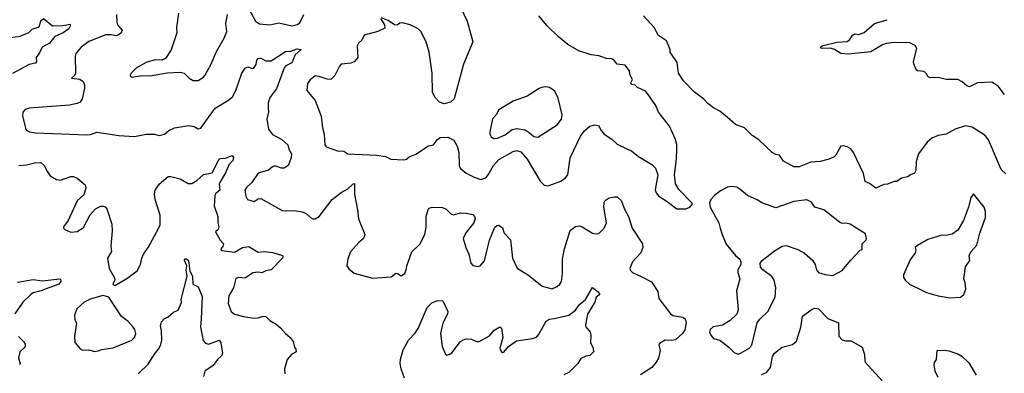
# Model space of a CAD drawing. Extents: x 2220333 to 2384341, y 721037 to 894043.
# Tile 240 of 256: x 2306202 to 2313772, y 873000 to 875715. Entities that reach past the tile are written whole.
import ezdxf

# ---------------------------------------------------------------- set-up
doc = ezdxf.new("R2010")
doc.units = 0

msp = doc.modelspace()

# ---------------------------------------------------------------- linework, layer by layer
at = {"layer": '0CON10XD'}
for points in [[(2307965, 875797.5), (2308014.3, 875705), (2308045, 875684), (2308125, 875675.7), (2308195, 875691.1), (2308295, 875666.9), (2308335, 875677.5), (2308355, 875692), (2308388, 875755)], [(2309591.2, 875811.1), (2309642.9, 875702.9), (2309685.7, 875545), (2309615, 875373.6), (2309542.1, 875107.9), (2309515, 875080.5), (2309465, 875070.1), (2309430.6, 875080.6), (2309397.2, 875117.2), (2309375.6, 875155.6), (2309374.4, 875305), (2309350.6, 875465), (2309328.4, 875545), (2309285.4, 875625), (2309265, 875645.2), (2309205, 875675.5), (2309145, 875692.2), (2309125, 875687.6), (2309105, 875673.6), (2309085, 875674.8), (2309035, 875709.7), (2308985, 875729.4)], [(2305975, 875558.5), (2306205, 875588.6), (2306272.5, 875617.5), (2306298.8, 875641.2), (2306345, 875656.7), (2306353.3, 875665), (2306365, 875707.5), (2306385, 875723.3), (2306455, 875668.8), (2306535, 875670), (2306590, 875680), (2306590, 875665), (2306578.8, 875645), (2306536.7, 875615), (2306473.3, 875585), (2306431.2, 875535), (2306375, 875503.8), (2306355, 875460), (2306330, 875425), (2306331.2, 875395), (2306325, 875381.2), (2306275, 875371.4), (2306147.2, 875302.8)], [(2306945.5, 875755), (2306948, 875695), (2306955, 875676.7), (2306988.8, 875635), (2306983.3, 875615), (2306965, 875598.8), (2306945, 875591.2), (2306905, 875600), (2306865, 875598.6), (2306735, 875547.1), (2306674, 875505), (2306634.2, 875455), (2306627.5, 875435), (2306631.2, 875305), (2306623, 875287), (2306600, 875265), (2306665, 875257.8), (2306691.4, 875241.4), (2306700.8, 875215), (2306700.8, 875189.1), (2306682.1, 875107.9), (2306667.4, 875082.6), (2306645, 875070.3), (2306585, 875060), (2306275, 875036), (2306245, 875024.2), (2306227.1, 875005), (2306223.8, 874975), (2306249.4, 874875), (2306256, 874865), (2306277.5, 874855), (2306325, 874847.3), (2306715, 874831.8), (2306745.5, 874834.5), (2306795, 874852), (2306965, 874825.4), (2307085, 874818.6), (2307175.8, 874835.8), (2307235, 874835.8), (2307275, 874826.7), (2307315, 874836.7), (2307350, 874865), (2307393.3, 874885), (2307502.1, 874902.1), (2307544.3, 874894.3)], [(2307424.4, 875765), (2307408.8, 875655), (2307410, 875615), (2307366.8, 875483.2), (2307324.1, 875415.9), (2307296.1, 875403.9), (2307244.1, 875405.9), (2307174.3, 875385.7), (2307100, 875345), (2307060, 875305), (2307051.7, 875288.3), (2307055, 875280), (2307065, 875274.3), (2307145, 875286.5), (2307205, 875283.8), (2307335, 875308.2), (2307435, 875312.8), (2307466.9, 875305), (2307505, 875265.5), (2307535, 875246.9), (2307575, 875248.8), (2307615, 875273.8), (2307625, 875286.7), (2307671.3, 875368.7), (2307715, 875470), (2307775, 875572.5), (2307793.8, 875625), (2307788, 875685), (2307798.8, 875755)], [(2308977.5, 875725), (2309007.2, 875675), (2309008.8, 875651.2), (2308955, 875624.5), (2308851.9, 875595), (2308832.3, 875557.7), (2308807.5, 875535), (2308797.5, 875515), (2308802.5, 875425), (2308775, 875392.5), (2308747.7, 875382.3), (2308675, 875373.3), (2308661.7, 875358.3), (2308625, 875286.2), (2308595, 875256.2), (2308565, 875257.5), (2308505, 875280), (2308475, 875284.2), (2308435.7, 875254.3), (2308416.2, 875225), (2308410.7, 875170.7), (2308473.8, 875095), (2308519.2, 874975), (2308530.8, 874885), (2308543.9, 874836.1), (2308548, 874755), (2308557.9, 874737.9), (2308645, 874707.5), (2308695, 874705.7), (2308725, 874686), (2308945, 874674.4), (2309015, 874664.2), (2309055, 874643.3), (2309155, 874638.8), (2309175, 874643.3), (2309197.1, 874662.9), (2309248.5, 874681.5), (2309345, 874746), (2309385, 874753.3), (2309414.2, 874795), (2309435, 874811.1), (2309493, 874813), (2309538.9, 874788.9), (2309565.6, 874745), (2309578.9, 874695), (2309580, 874595), (2309588.8, 874575), (2309635, 874535.8), (2309696.5, 874506.5), (2309748.8, 874488.8), (2309785, 874500), (2309805, 874522.9), (2309844.7, 874595), (2309885, 874641.1), (2309995, 874701.9), (2310025, 874711.4), (2310055, 874699.2), (2310104.4, 874645), (2310203.5, 874475), (2310233.9, 874443.9), (2310265, 874440.6), (2310363.3, 874475), (2310398.7, 874501.3), (2310415.5, 874524.5), (2310435.7, 874655), (2310515, 874820.8), (2310545, 874862), (2310585, 874898), (2310625, 874908), (2310651.7, 874901.7), (2310672, 874865), (2310696.8, 874836.8), (2310755, 874797.5), (2310795, 874759.2), (2310875, 874721.1), (2310907, 874707), (2310958.8, 874665), (2311063.6, 874603.6), (2311090, 874575), (2311108.1, 874525), (2311088.3, 874408.3), (2311095.8, 874385.8), (2311115, 874358.8), (2311179.7, 874319.7), (2311255, 874263.8), (2311325, 874264)], [(2311325, 874264), (2311355, 874276.7), (2311372.5, 874295), (2311373.3, 874305), (2311271.2, 874411.2), (2311244.4, 874455), (2311235.7, 874525), (2311250.8, 874645), (2311254, 874725), (2311253.6, 874756.4), (2311243.9, 874793.9), (2311197, 874897), (2311113.3, 875005), (2311093.3, 875055), (2311029.1, 875149.1), (2311014, 875165), (2310953.3, 875195), (2310935, 875212.5), (2310905, 875217.5), (2310900.7, 875229.3), (2310912.5, 875255), (2310892.5, 875295), (2310891.7, 875321.7), (2310857.5, 875365), (2310795, 875373.3), (2310775, 875400), (2310755, 875413.8), (2310715, 875416.2), (2310655, 875436.9), (2310595, 875444.6), (2310500, 875475), (2310416.9, 875525), (2310345, 875584.5), (2310255, 875670), (2310194.3, 875745)], [(2313785, 874531.9), (2313749.4, 874565), (2313651.4, 874791.4), (2313625, 874825.7), (2313525, 874888.6), (2313475, 874900), (2313395, 874874), (2313325, 874837.1), (2313265, 874826.9), (2313215.6, 874804.4), (2313178.8, 874775), (2313113.8, 874685), (2313093.8, 874625), (2313093, 874557), (2313083, 874537), (2313050, 874525), (2313031.7, 874508.3), (2312983, 874497), (2312945, 874472.5), (2312925, 874472.5), (2312875, 874453.3), (2312845, 874450), (2312785, 874422.5), (2312736.1, 874456.1), (2312701.7, 874471.7), (2312690.8, 874535), (2312612.5, 874695), (2312592.7, 874722.7), (2312565, 874738.8), (2312535, 874746.7), (2312516.4, 874743.6), (2312477.5, 874675), (2312460.7, 874659.3), (2312415, 874641.2), (2312356.4, 874626.4), (2312285, 874622), (2312195, 874586), (2312155, 874586), (2312075, 874628.5), (2312044.2, 874674.2), (2312015, 874680.6), (2311987.5, 874695), (2311885, 874793.8), (2311835, 874826.7), (2311775, 874883.8), (2311705, 874911.2), (2311645, 874963.8), (2311585, 875013.3), (2311537.7, 875037.7), (2311492.5, 875072.5), (2311463.3, 875105), (2311389.4, 875159.4), (2311306.2, 875245), (2311267.5, 875305), (2311256.4, 875386.4), (2311203.3, 875465), (2311203.3, 875485), (2311175, 875552.5), (2311113, 875593), (2311081.2, 875655), (2310997.5, 875745)], [(2313775, 875141.2), (2313725, 875203.8), (2313676.4, 875236.4), (2313565, 875230), (2313505, 875200), (2313485, 875206.7), (2313448.8, 875238.8), (2313415, 875256), (2313326.1, 875256.1), (2313265, 875272), (2313205, 875267.5), (2313187, 875277), (2313175, 875300), (2313157, 875317), (2313105, 875322.5), (2313095, 875330), (2313076.2, 875375), (2313074.3, 875395), (2313100, 875495), (2313086.8, 875516.8), (2313045, 875538.6), (2312925, 875540.6), (2312865, 875532.5), (2312835, 875522.9), (2312745, 875467.1), (2312575, 875451.1), (2312514.3, 875454.3), (2312467.5, 875485), (2312435.5, 875495.5), (2312364.3, 875494.3), (2312360, 875505), (2312371.2, 875515), (2312485, 875542.2), (2312565, 875548.8), (2312585, 875562.5), (2312605, 875597.5), (2312625, 875607.5), (2312655, 875602.5), (2312695, 875616.7), (2312774.3, 875685.7), (2312872.5, 875715)], [(2307544.3, 874894.3), (2307575, 874876.2), (2307595, 874881.2), (2307703.9, 875036.1), (2307802.9, 875095), (2307837.1, 875122.9), (2307865, 875171.2), (2307911.1, 875305), (2307935, 875342), (2307955, 875353.8), (2307991.2, 875341.2), (2308005, 875347.5), (2308019.5, 875370.5), (2308024.7, 875405.3), (2308035, 875417.3), (2308055, 875419.2), (2308095, 875398.5), (2308135, 875399.5), (2308245, 875471.5), (2308286.4, 875473.6), (2308335, 875492.5), (2308366.7, 875485), (2308320, 875445), (2308295, 875384.5), (2308249.3, 875360.7), (2308235, 875345.7), (2308175.6, 875185), (2308125, 875118), (2308113.2, 875075), (2308111.4, 875038.6), (2308114.5, 875005), (2308102.5, 874952.5), (2308115.8, 874875), (2308145, 874834), (2308218.8, 874795), (2308263.8, 874755), (2308271.2, 874721.2), (2308290.8, 874685), (2308290, 874655), (2308266.7, 874595), (2308235, 874576.2), (2308215, 874576.2), (2308165, 874594), (2308145, 874586), (2308115, 874560), (2308035, 874537.5), (2307986, 874465), (2307945, 874426), (2307932.5, 874405), (2307940.3, 874360.3), (2307953.3, 874335), (2308005, 874320), (2308035, 874340), (2308055, 874343.3), (2308225, 874246.2), (2308315, 874250), (2308375, 874240), (2308405, 874226.7), (2308437.5, 874195), (2308455, 874186.7), (2308475, 874186.2), (2308505.6, 874204.4), (2308605, 874334), (2308672.7, 874387.3), (2308725, 874416.2), (2308765, 874455.8), (2308777.5, 874457.5), (2308777.5, 874375), (2308800, 874255), (2308806.2, 874185), (2308856.2, 874065), (2308846.7, 874035), (2308810, 874005), (2308746.4, 873933.6), (2308725, 873880), (2308717.5, 873825), (2308732.3, 873802.3), (2308775, 873770), (2308915, 873730), (2309059.3, 873740.7), (2309095, 873767.5), (2309107, 873767), (2309135, 873747.5), (2309162.5, 873765), (2309176.7, 873805), (2309177.5, 873825), (2309217.3, 873932.7), (2309277.9, 873992.1), (2309317.5, 874065), (2309327.9, 874122.1), (2309328, 874205), (2309341.7, 874258.3), (2309351.7, 874268.3), (2309374.2, 874275.8), (2309452.7, 874272.7), (2309480.2, 874260.2), (2309515, 874227.5), (2309535, 874217.5), (2309595, 874231.4), (2309635, 874230), (2309685, 874219.2), (2309700, 874205), (2309704.2, 874185), (2309694.3, 874155), (2309631.1, 874078.9), (2309610.6, 874035), (2309631.5, 873965), (2309655.6, 873915), (2309670.8, 873845), (2309685, 873826.7), (2309725, 873820), (2309742.5, 873825), (2309775, 873864), (2309815, 874022.5), (2309855, 874122.5), (2309870, 874135), (2309886.4, 874136.4), (2309915, 874117.5), (2309927.5, 874075), (2309975.9, 874025.9), (2309991.2, 873885), (2310026.1, 873806.1), (2310113, 873753), (2310218.3, 873668.3), (2310295, 873648.8), (2310335, 873666.2), (2310355, 873683.3), (2310367.1, 873705), (2310375.6, 873765), (2310376.5, 873875), (2310391.8, 873955), (2310435, 874096.7), (2310475, 874126.7), (2310505, 874131.2), (2310525.7, 874125.7), (2310606.1, 874076.1), (2310625, 874070), (2310655, 874074), (2310695, 874114), (2310714.5, 874155), (2310692.5, 874275), (2310695, 874312.5), (2310704.1, 874325.9), (2310735, 874346.7), (2310775, 874353.8), (2310795, 874353.8), (2310827.6, 874327.6), (2310854.2, 874255), (2310882.9, 874205), (2310910, 874115), (2310991.4, 873995), (2310992.9, 873965), (2310978.6, 873925), (2310914.6, 873855.4), (2310894, 873805), (2310898.8, 873788.8), (2310913.4, 873773.4), (2310985, 873739.5), (2311061.1, 873701.1), (2311107.6, 873627.6), (2311116.2, 873575), (2311205, 873457.5), (2311223, 873443), (2311301.7, 873431.7), (2311317.5, 873417.5), (2311327.2, 873387.2), (2311316.5, 873333.5), (2311299.1, 873305), (2311245, 873256.4), (2311215, 873251.1), (2311165, 873254), (2311120.7, 873229.3), (2311116.7, 873215), (2311126, 873175), (2311113.1, 873115), (2311096.9, 873085), (2311062.5, 873045), (2310975, 872989.2)], [(2309845, 874804), (2309875, 874804.3), (2309935, 874831.1), (2309989.3, 874870.7), (2310025, 874878.8), (2310088.6, 874868.6), (2310120, 874850), (2310155, 874818.1), (2310185, 874812.5), (2310333.4, 874906.6), (2310367.9, 874952.1), (2310372.9, 874985), (2310342.3, 875112.3), (2310316.2, 875165), (2310275, 875193.8), (2310245, 875198.8), (2310215, 875193.8), (2310195, 875186.2), (2310105, 875126.7), (2309995, 875088.8), (2309886.1, 875023.9), (2309866.7, 874985), (2309836.1, 874953.9), (2309816.2, 874855), (2309816.7, 874835), (2309826.7, 874815), (2309845, 874804)], [(2306195, 874595.6), (2306255, 874599.4), (2306317, 874617), (2306365, 874617.5), (2306391.2, 874595), (2306415, 874546.7), (2306437.3, 874517.3), (2306485, 874488.8), (2306516.1, 874483.9), (2306595, 874510), (2306615, 874510), (2306645, 874498.8), (2306705.9, 874445.9), (2306711.2, 874425), (2306695, 874370), (2306643.6, 874323.6), (2306576.1, 874173.9), (2306540, 874125), (2306540, 874115), (2306550, 874105), (2306595, 874082.5), (2306645, 874088.8), (2306691.7, 874118.3), (2306743, 874217), (2306785, 874263.8), (2306825, 874284), (2306844.1, 874284.1), (2306859.2, 874279.2), (2306872.7, 874262.7), (2306910, 874145), (2306912.5, 874095), (2306902.5, 873975), (2306908, 873935), (2306876.7, 873885), (2306890, 873805), (2306931.7, 873731.7), (2306932.5, 873715), (2306917.5, 873685), (2306933.6, 873673.6), (2307025, 873728.8), (2307105, 873786.7), (2307130.8, 873835), (2307140.6, 873885), (2307154.4, 873915), (2307188.9, 873965), (2307268.5, 874111.5), (2307281.1, 874138.9), (2307282.9, 874215), (2307244.4, 874335), (2307239.4, 874375), (2307245, 874406.2), (2307275, 874452.5), (2307345, 874511.2), (2307365, 874511.2), (2307435, 874491.9), (2307496.6, 874456.6), (2307525, 874457.5), (2307565, 874481.2), (2307615, 874526), (2307681.8, 874538.2), (2307735, 874644.2), (2307745, 874650), (2307785, 874651.2), (2307835, 874672.5), (2307846.1, 874656.1), (2307840, 874635), (2307809.3, 874600.7), (2307788.1, 874545), (2307740, 874465), (2307736, 874455), (2307740, 874405), (2307709.9, 874380.1), (2307702.2, 874365), (2307696.2, 874285), (2307725.9, 874205), (2307726, 874155), (2307732.7, 874125), (2307727.9, 874105), (2307707.5, 874085), (2307743.1, 874023.1), (2307768.5, 873995), (2307765.3, 873974.7), (2307748.8, 873955), (2307755, 873942.9), (2307855, 873930.4), (2307915, 873965.7), (2307965, 873972.9), (2308035, 873928.9), (2308085, 873934.5), (2308148, 873928), (2308223.8, 873905), (2308228, 873895), (2308224, 873885), (2308135, 873794.4), (2308095, 873786.7), (2308065, 873770.5), (2308035.8, 873775.8), (2307995, 873771.1), (2307935, 873731.1), (2307885, 873735.3), (2307865, 873727.8), (2307847.1, 873655), (2307810, 873595), (2307805.8, 873535.8), (2307828, 873475), (2307854.6, 873454.6), (2307922.5, 873435), (2308005, 873424.4), (2308035.5, 873424.5), (2308075, 873439.2), (2308095, 873436), (2308126.2, 873405), (2308175, 873376), (2308208.1, 873348.1), (2308246.4, 873306.4), (2308282, 873275), (2308304, 873245), (2308315, 873200), (2308326.2, 873185), (2308326.7, 873165), (2308295, 873148), (2308258.6, 873105), (2308238, 873035), (2308241.2, 872995)], [(2311725, 873146.2), (2311745, 873154), (2311809.1, 873190.9), (2311831.5, 873215), (2311873.3, 873386.7), (2311893.7, 873416.4), (2311955, 873474.2), (2312010.8, 873585), (2312016.1, 873655), (2312002.7, 873715), (2311985, 873743.1), (2311915.7, 873795), (2311898.6, 873815), (2311894.2, 873845), (2311910, 873865), (2312005, 873939.4), (2312065, 873975.6), (2312095, 873980.9), (2312185, 873950.6), (2312235, 873921.8), (2312297.9, 873867.9), (2312317.1, 873835), (2312328.1, 873795), (2312344.5, 873774.5), (2312395, 873757.5), (2312455, 873752), (2312525, 873788.8), (2312591.7, 873868.3), (2312663.6, 873946.4), (2312680, 873950), (2312678.8, 873995), (2312710, 874025), (2312713.3, 874035), (2312705, 874070), (2312586.7, 874145), (2312555, 874153.3), (2312525, 874150), (2312505, 874159.2), (2312385, 874254.4), (2312315.6, 874275.6), (2312290, 874315), (2312255, 874332.5), (2312155, 874320), (2312015, 874270.6), (2311909.3, 874309.3), (2311872.2, 874332.2), (2311796.7, 874365), (2311740, 874415), (2311715, 874428.8), (2311675, 874434.3), (2311645, 874428.6), (2311589.1, 874400.9), (2311543.8, 874365), (2311516.2, 874335), (2311505.8, 874305), (2311510.8, 874275), (2311578.1, 874155), (2311588.9, 874115), (2311602.2, 874065), (2311635, 873991.2), (2311705, 873903.3), (2311738, 873875), (2311747.5, 873855), (2311745.7, 873835), (2311722.5, 873795), (2311722.5, 873775), (2311738, 873725), (2311712.7, 873632.7), (2311727.1, 873487.1), (2311715.5, 873454.5), (2311665, 873406.2), (2311605, 873368.8), (2311533.6, 873356.4), (2311510, 873335), (2311506.2, 873315), (2311515, 873292.5), (2311536.2, 873266.2), (2311585, 873253.8), (2311655, 873200), (2311695, 873158.8), (2311725, 873146.2)], [(2313355, 873579.2), (2313435, 873583.8), (2313460, 873605), (2313476, 873645), (2313472.5, 873695), (2313460, 873725), (2313473, 873817), (2313507.5, 873865), (2313503, 873903), (2313515, 873932.5), (2313562.2, 873985), (2313583, 874077), (2313626.7, 874195), (2313627, 874243), (2313616.7, 874275), (2313535, 874377.5), (2313515, 874350), (2313495.8, 874275), (2313457.9, 874172.1), (2313415, 874098.8), (2313371.7, 874068.3), (2313335, 874060), (2313285, 874058.8), (2313185, 874026.7), (2313105, 873981.2), (2313086.7, 873965), (2313091.2, 873945), (2313086, 873925), (2313048.3, 873871.7), (2312997.5, 873755), (2312997.5, 873735), (2313010, 873715), (2313043.3, 873685), (2313138.5, 873638.5), (2313175, 873620), (2313265, 873594.2), (2313355, 873579.2)], [(2307113.3, 872995), (2307190.9, 873069.1), (2307244.5, 873155), (2307272.6, 873187.4), (2307288.1, 873221.9), (2307294.5, 873255), (2307293.6, 873325), (2307284.5, 873365), (2307293.7, 873396.3), (2307311.9, 873418.1), (2307345, 873433.8), (2307385, 873468.8), (2307421.2, 873485), (2307445, 873542.5), (2307443.4, 873566.6), (2307490.9, 873745), (2307481.1, 873795), (2307486.1, 873826.1), (2307469.4, 873865), (2307470.9, 873879.1), (2307485, 873878.6), (2307498.9, 873865), (2307510, 873785), (2307530, 873745), (2307533.8, 873685), (2307575, 873663.3), (2307605, 873590), (2307597.2, 873417.2), (2307592.9, 873355), (2307612, 873252), (2307631.1, 873231.1), (2307655, 873222.9), (2307735, 873254), (2307748.5, 873235), (2307761.1, 873155), (2307755, 873133.1), (2307721.9, 873105), (2307690.6, 873059.4), (2307626.2, 873015), (2307615.7, 872975)], [(2306185, 873700), (2306305, 873721.2), (2306375, 873709.6), (2306510, 873725), (2306518, 873718), (2306518, 873705), (2306504, 873685), (2306405, 873647.9), (2306367.9, 873632.1), (2306305, 873617.8), (2306285, 873603.1), (2306227.1, 873545), (2306164.5, 873455.5)], [(2309161.3, 872961.3), (2309134.3, 873035), (2309128.1, 873075), (2309129.4, 873105), (2309150.5, 873179.5), (2309192.1, 873255), (2309240, 873305), (2309266.7, 873343.3), (2309335.8, 873505), (2309369.7, 873540.3), (2309415, 873560), (2309455, 873556.7), (2309493.3, 873475), (2309491.2, 873455), (2309454.3, 873385), (2309438, 873305), (2309450, 873205), (2309475, 873147.5), (2309485, 873140), (2309505, 873143.3), (2309525, 873156.7), (2309591.2, 873245), (2309606.7, 873255), (2309635, 873264.2), (2309675, 873261.4), (2309715, 873244.3), (2309735, 873244.3), (2309815, 873287.5), (2309849.7, 873330.3), (2309895, 873356.7), (2309905.6, 873345.6), (2309915.7, 873275.7), (2309894.1, 873194.1), (2309905, 873167.5), (2309915, 873160), (2309925, 873162.5), (2309960.8, 873205), (2310021.5, 873248.5), (2310145, 873267.9), (2310175, 873277.8), (2310192.2, 873295), (2310250.3, 873399.7), (2310272.5, 873415), (2310310.9, 873420.9), (2310424.4, 873445.6), (2310475, 873483.8), (2310504.1, 873525.9), (2310552.4, 873567.6), (2310605, 873658.8), (2310650.6, 873625), (2310662.5, 873605), (2310635, 873584), (2310624.3, 873545), (2310567.1, 873455), (2310552.9, 873372.9), (2310555.8, 873355.8), (2310588.8, 873315), (2310593.3, 873295), (2310590, 873235), (2310611.2, 873195), (2310613.8, 873165), (2310585, 873136.7), (2310555, 873132.5), (2310516, 873114), (2310493.3, 873075), (2310423.6, 873006.4), (2310385, 872987.8)], [(2306776.8, 873166.8), (2306805, 873173.3), (2306835, 873183.6), (2306920, 873195), (2307063.3, 873255), (2307084, 873275), (2307094.2, 873305), (2307087.5, 873335), (2307075, 873353.8), (2307035, 873398.6), (2306984, 873435), (2306887.5, 873585), (2306845, 873596.7), (2306745, 873568), (2306696.7, 873545), (2306641.2, 873495), (2306623.8, 873445), (2306625, 873410), (2306640, 873385), (2306624.2, 873285), (2306626.4, 873236.4), (2306667.3, 873187.3), (2306685, 873178), (2306735, 873180), (2306776.8, 873166.8)], [(2311905, 872990.6), (2311945, 873007.1), (2311975.6, 873045), (2311990.3, 873129.7), (2312005, 873153.8), (2312065, 873200), (2312145, 873220), (2312173.6, 873246.4), (2312208.1, 873355), (2312221.9, 873438.1), (2312295, 873493.3), (2312315, 873500), (2312345, 873493.8), (2312415, 873421.2), (2312496.4, 873386.4), (2312500, 873285), (2312525, 873258), (2312555, 873248), (2312595, 873248), (2312680.8, 873200.8), (2312698, 873145), (2312698.8, 873095), (2312703.8, 873085), (2312832.7, 872942.7)], [(2306192.1, 873282.1), (2306232.5, 873245), (2306243, 873223), (2306243.3, 873205), (2306236.7, 873195), (2306203.3, 873165), (2306193.8, 873115), (2306205.8, 873075), (2306200, 873065)], [(2313265, 872968), (2313241.5, 873015), (2313231.9, 873065), (2313235, 873082.5), (2313250, 873105), (2313255, 873176.2), (2313313, 873177), (2313345, 873171.1), (2313415, 873148.5), (2313445, 873130.6), (2313500.3, 873080.3), (2313555, 872985.7)]]:
    msp.add_lwpolyline(points, dxfattribs=at)

doc.saveas('drawing.dxf')
